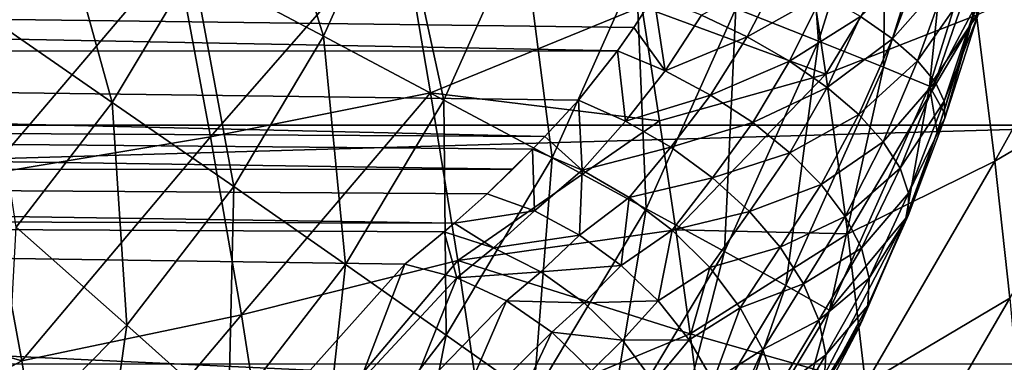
# Model space of a CAD drawing. Header units: metres. Extents: x -22 to 22, y 0 to 204.
# Tile 100 of 256: x 10.81 to 14.3, y 5.62 to 6.84. Entities that reach past the tile are written whole.
import ezdxf

# ---------------------------------------------------------------- set-up
doc = ezdxf.new("R2010")
doc.units = ezdxf.units.M
doc.layers.add('solid_002_SW0002_01', color=7, linetype='CONTINUOUS')

msp = doc.modelspace()

# ---------------------------------------------------------------- linework, layer by layer
at = {"layer": 'solid_002_SW0002_01'}
for points in [[(13.346768, 6.87567, 220.421997), (13.578125, 7.616883, 220.415924), (13.640259, 6.759698, 219.924713)], [(13.578125, 7.616883, 220.415924), (13.883158, 7.537892, 219.918335), (13.640259, 6.759698, 219.924713)], [(11.425946, 7.021702, 221.889709), (11.653777, 7.53069, 221.883728), (11.887742, 6.777588, 221.61763)], [(11.653777, 7.53069, 221.883728), (12.141104, 7.343612, 221.610977), (11.887742, 6.777588, 221.61763)], [(13.640259, 6.759698, 219.924713), (13.883158, 7.537892, 219.918335), (13.870355, 6.667344, 219.390488)], [(13.883158, 7.537892, 219.918335), (14.122446, 7.474988, 219.383865), (13.870355, 6.667344, 219.390488)], [(13.870355, 6.667344, 219.390488), (14.122446, 7.474988, 219.383865), (14.033114, 6.600188, 218.828461)], [(14.122446, 7.474988, 219.383865), (14.291891, 7.429247, 218.821671), (14.033114, 6.600188, 218.828461)], [(14.180125, 6.820624, 218.514084), (14.033114, 6.600188, 218.828461), (14.291891, 7.429247, 218.821671)], [(14.202389, 6.897983, 218.532684), (14.180125, 6.820624, 218.514084), (14.291891, 7.429247, 218.821671)], [(13.665679, 6.642474, 207.130341), (13.576507, 7.236551, 206.907593), (14.124356, 7.395607, 207.297867)], [(13.665679, 6.642474, 207.130341), (14.124356, 7.395607, 207.297867), (14.199225, 6.851418, 207.51178)], [(-15.110405, 7.343674, 223.814636), (-14.854128, 6.462326, 223.810013), (15.110405, 7.343673, 223.814636)], [(-14.854128, 6.462326, 223.810013), (14.854128, 6.462325, 223.810013), (15.110405, 7.343673, 223.814636)], [(11.887742, 6.777588, 221.61763), (12.141104, 7.343612, 221.610977), (12.313683, 6.551239, 221.279678)], [(12.141104, 7.343612, 221.610977), (12.590716, 7.170149, 221.272415), (12.313683, 6.551239, 221.279678)], [(10.683791, 6.857435, 222.097855), (10.936204, 7.279401, 222.091232), (11.13967, 6.543126, 221.897217)], [(10.936204, 7.279401, 222.091232), (11.425946, 7.021702, 221.889709), (11.13967, 6.543126, 221.897217)], [(13.665679, 6.642474, 207.130341), (13.014168, 6.882962, 206.632523), (13.576507, 7.236551, 206.907593)], [(14.288245, 7.217217, 218.586761), (14.180125, 6.820624, 218.514084), (14.202389, 6.897983, 218.532684)], [(14.204236, 6.850922, 218.34166), (14.180125, 6.820624, 218.514084), (14.288245, 7.217217, 218.586761)], [(11.486865, 6.420822, 205.97554), (11.365286, 7.075284, 205.786896), (12.160825, 7.193293, 206.118027)], [(11.486865, 6.420822, 205.97554), (12.160825, 7.193293, 206.118027), (12.266602, 6.576463, 206.301636)], [(12.266602, 6.576463, 206.301636), (12.160825, 7.193293, 206.118027), (13.014168, 6.882962, 206.632523)], [(12.313683, 6.551239, 221.279678), (12.590716, 7.170149, 221.272415), (12.696469, 6.346534, 220.881638)], [(12.590716, 7.170149, 221.272415), (12.994912, 7.013273, 220.87381), (12.696469, 6.346534, 220.881638)], [(10.696481, 6.288823, 205.689072), (10.558577, 6.975133, 205.492004), (11.365286, 7.075284, 205.786896)], [(10.696481, 6.288823, 205.689072), (11.365286, 7.075284, 205.786896), (11.486865, 6.420822, 205.97554)], [(13.788682, 6.846798, 217.493332), (13.901978, 6.767721, 217.606766), (14.00912, 7.052093, 217.707733)], [(13.901978, 6.767721, 217.606766), (14.099693, 6.993558, 217.847733), (14.00912, 7.052093, 217.707733)], [(14.264251, 6.335414, 207.751495), (14.199225, 6.851418, 207.51178), (14.673023, 7.070996, 207.925842)], [(14.264251, 6.335414, 207.751495), (14.673023, 7.070996, 207.925842), (14.723704, 6.605851, 208.145935)], [(11.13967, 6.543126, 221.897217), (11.425946, 7.021702, 221.889709), (11.569388, 6.245385, 221.625977)], [(11.425946, 7.021702, 221.889709), (11.887742, 6.777588, 221.61763), (11.569388, 6.245385, 221.625977)], [(12.696469, 6.346534, 220.881638), (12.994912, 7.013273, 220.87381), (13.029548, 6.166979, 220.430313)], [(12.994912, 7.013273, 220.87381), (13.346768, 6.87567, 220.421997), (13.029548, 6.166979, 220.430313)], [(12.928604, 6.726226, 217.109741), (0.000006, 6.976016, 216.746323), (0.000003, 6.718823, 216.573563)], [(12.986435, 6.808724, 217.159958), (13.057293, 6.918645, 217.218674), (0.000006, 6.976016, 216.746323)], [(12.928604, 6.726226, 217.109741), (12.986435, 6.808724, 217.159958), (0.000006, 6.976016, 216.746323)], [(13.225266, 6.852298, 217.211807), (13.387141, 6.775288, 217.23526), (13.504125, 6.998326, 217.342102)], [(13.387141, 6.775288, 217.23526), (13.654636, 6.924494, 217.40416), (13.504125, 6.998326, 217.342102)], [(13.901978, 6.767721, 217.606766), (13.990902, 6.689791, 217.740829), (14.099693, 6.993558, 217.847733)], [(13.990902, 6.689791, 217.740829), (14.163585, 6.939423, 218.003342), (14.099693, 6.993558, 217.847733)], [(13.990902, 6.689791, 217.740829), (14.052615, 6.615497, 217.891251), (14.163585, 6.939423, 218.003342)], [(14.052615, 6.615497, 217.891251), (14.198799, 6.891377, 218.169708), (14.163585, 6.939423, 218.003342)], [(13.096634, 6.654644, 217.092056), (13.057293, 6.918645, 217.218674), (12.986435, 6.808724, 217.159958)], [(13.096634, 6.654644, 217.092056), (13.225266, 6.852298, 217.211807), (13.057293, 6.918645, 217.218674)], [(13.387141, 6.775288, 217.23526), (13.537102, 6.688996, 217.287689), (13.654636, 6.924494, 217.40416)], [(13.537102, 6.688996, 217.287689), (13.788682, 6.846798, 217.493332), (13.654636, 6.924494, 217.40416)], [(12.266602, 6.576463, 206.301636), (13.014168, 6.882962, 206.632523), (13.077519, 6.477874, 206.777634)], [(13.665679, 6.642474, 207.130341), (13.077519, 6.477874, 206.777634), (13.014168, 6.882962, 206.632523)], [(13.029548, 6.166979, 220.430313), (13.346768, 6.87567, 220.421997), (13.307211, 6.015649, 219.933441)], [(13.346768, 6.87567, 220.421997), (13.640259, 6.759698, 219.924713), (13.307211, 6.015649, 219.933441)], [(14.052615, 6.615497, 217.891251), (14.085144, 6.547213, 218.053223), (14.198799, 6.891377, 218.169708)], [(14.085144, 6.547213, 218.053223), (14.204236, 6.850922, 218.34166), (14.198799, 6.891377, 218.169708)], [(10.683791, 6.857435, 222.097855), (11.13967, 6.543126, 221.897217), (10.798926, 6.101728, 221.906158)], [(13.096634, 6.654644, 217.092056), (13.387141, 6.775288, 217.23526), (13.225266, 6.852298, 217.211807)], [(13.537102, 6.688996, 217.287689), (13.670247, 6.596241, 217.367401), (13.788682, 6.846798, 217.493332)], [(13.743307, 6.078385, 207.382462), (13.665679, 6.642474, 207.130341), (14.199225, 6.851418, 207.51178)], [(13.670247, 6.596241, 217.367401), (13.901978, 6.767721, 217.606766), (13.788682, 6.846798, 217.493332)], [(13.743307, 6.078385, 207.382462), (14.199225, 6.851418, 207.51178), (14.264251, 6.335414, 207.751495)], [(14.085144, 6.547213, 218.053223), (14.087449, 6.487122, 218.221573), (14.204236, 6.850922, 218.34166)], [(14.087449, 6.487122, 218.221573), (14.180125, 6.820624, 218.514084), (14.204236, 6.850922, 218.34166)], [(13.096634, 6.654644, 217.092056), (12.986435, 6.808724, 217.159958), (12.928604, 6.726226, 217.109741)], [(14.180125, 6.820624, 218.514084), (14.083764, 6.509637, 218.417892), (14.033114, 6.600188, 218.828461)], [(14.180125, 6.820624, 218.514084), (14.059793, 6.43792, 218.390762), (14.083764, 6.509637, 218.417892)], [(14.087449, 6.487122, 218.221573), (14.059793, 6.43792, 218.390762), (14.180125, 6.820624, 218.514084)], [(11.569388, 6.245385, 221.625977), (11.887742, 6.777588, 221.61763), (11.965585, 5.969314, 221.288818)], [(11.887742, 6.777588, 221.61763), (12.313683, 6.551239, 221.279678), (11.965585, 5.969314, 221.288818)], [(13.096634, 6.654644, 217.092056), (13.257892, 6.569261, 217.104248), (13.387141, 6.775288, 217.23526)], [(13.257892, 6.569261, 217.104248), (13.537102, 6.688996, 217.287689), (13.387141, 6.775288, 217.23526)], [(13.670247, 6.596241, 217.367401), (13.782225, 6.500055, 217.471771), (13.901978, 6.767721, 217.606766)], [(13.782225, 6.500055, 217.471771), (13.990902, 6.689791, 217.740829), (13.901978, 6.767721, 217.606766)], [(13.307211, 6.015649, 219.933441), (13.640259, 6.759698, 219.924713), (13.524703, 5.895136, 219.399551)], [(13.640259, 6.759698, 219.924713), (13.870355, 6.667344, 219.390488), (13.524703, 5.895136, 219.399551)], [(12.928604, 6.726226, 217.109741), (0.000003, 6.718823, 216.573563), (12.789636, 6.55067, 216.982788)], [(0.000003, 6.718823, 216.573563), (12.670966, 6.422155, 216.869156), (12.789636, 6.55067, 216.982788)], [(0.000003, 6.718823, 216.573563), (0.000009, 6.491396, 216.363113), (12.670966, 6.422155, 216.869156)], [(12.956715, 6.47661, 216.954178), (12.928604, 6.726226, 217.109741), (12.789636, 6.55067, 216.982788)], [(12.956715, 6.47661, 216.954178), (13.096634, 6.654644, 217.092056), (12.928604, 6.726226, 217.109741)], [(13.257892, 6.569261, 217.104248), (13.407002, 6.471574, 217.145065), (13.537102, 6.688996, 217.287689)], [(13.407002, 6.471574, 217.145065), (13.670247, 6.596241, 217.367401), (13.537102, 6.688996, 217.287689)], [(13.524703, 5.895136, 219.399551), (13.870355, 6.667344, 219.390488), (13.678298, 5.807506, 218.837769)], [(13.870355, 6.667344, 219.390488), (14.033114, 6.600188, 218.828461), (13.678298, 5.807506, 218.837769)], [(13.782225, 6.500055, 217.471771), (13.869375, 6.403582, 217.597397), (13.990902, 6.689791, 217.740829)], [(13.869375, 6.403582, 217.597397), (14.052615, 6.615497, 217.891251), (13.990902, 6.689791, 217.740829)], [(12.956715, 6.47661, 216.954178), (13.257892, 6.569261, 217.104248), (13.096634, 6.654644, 217.092056)], [(13.665679, 6.642474, 207.130341), (13.134819, 6.092051, 206.933456), (13.077519, 6.477874, 206.777634)], [(13.743307, 6.078385, 207.382462), (13.134819, 6.092051, 206.933456), (13.665679, 6.642474, 207.130341)], [(13.407002, 6.471574, 217.145065), (13.538979, 6.364851, 217.21315), (13.670247, 6.596241, 217.367401)], [(13.538979, 6.364851, 217.21315), (13.782225, 6.500055, 217.471771), (13.670247, 6.596241, 217.367401)], [(13.949164, 6.133037, 218.252975), (13.678298, 5.807506, 218.837769), (14.033114, 6.600188, 218.828461)], [(13.869375, 6.403582, 217.597397), (13.92885, 6.309974, 217.740173), (14.052615, 6.615497, 217.891251)], [(13.92885, 6.309974, 217.740173), (14.085144, 6.547213, 218.053223), (14.052615, 6.615497, 217.891251)], [(14.059793, 6.43792, 218.390762), (13.949164, 6.133037, 218.252975), (14.033114, 6.600188, 218.828461)], [(14.083764, 6.509637, 218.417892), (14.059793, 6.43792, 218.390762), (14.033114, 6.600188, 218.828461)], [(14.317266, 5.850727, 208.020844), (14.264251, 6.335414, 207.751495), (14.723704, 6.605851, 208.145935)], [(11.59651, 5.791383, 206.193222), (11.486865, 6.420822, 205.97554), (12.266602, 6.576463, 206.301636)], [(11.59651, 5.791383, 206.193222), (12.266602, 6.576463, 206.301636), (12.362564, 5.983864, 206.512161)], [(12.362564, 5.983864, 206.512161), (12.266602, 6.576463, 206.301636), (13.077519, 6.477874, 206.777634)], [(12.956715, 6.47661, 216.954178), (13.116938, 6.384156, 216.953583), (13.257892, 6.569261, 217.104248)], [(13.116938, 6.384156, 216.953583), (13.407002, 6.471574, 217.145065), (13.257892, 6.569261, 217.104248)], [(10.798926, 6.101728, 221.906158), (11.13967, 6.543126, 221.897217), (11.190466, 5.754532, 221.635925)], [(11.13967, 6.543126, 221.897217), (11.569388, 6.245385, 221.625977), (11.190466, 5.754532, 221.635925)], [(11.965585, 5.969314, 221.288818), (12.313683, 6.551239, 221.279678), (12.321472, 5.71964, 220.891464)], [(12.313683, 6.551239, 221.279678), (12.696469, 6.346534, 220.881638), (12.321472, 5.71964, 220.891464)], [(12.802807, 6.303802, 216.78656), (12.789636, 6.55067, 216.982788), (12.670966, 6.422155, 216.869156)], [(12.802807, 6.303802, 216.78656), (12.956715, 6.47661, 216.954178), (12.789636, 6.55067, 216.982788)], [(13.92885, 6.309974, 217.740173), (13.958705, 6.222292, 217.895416), (14.085144, 6.547213, 218.053223)], [(13.958705, 6.222292, 217.895416), (14.087449, 6.487122, 218.221573), (14.085144, 6.547213, 218.053223)], [(0.000009, 6.491396, 216.363113), (-0.000038, 6.299197, 216.120026), (12.558261, 6.306994, 216.748947)], [(0.000009, 6.491396, 216.363113), (12.627637, 6.377028, 216.824371), (12.670966, 6.422155, 216.869156)], [(0.000009, 6.491396, 216.363113), (12.558261, 6.306994, 216.748947), (12.627637, 6.377028, 216.824371)], [(13.538979, 6.364851, 217.21315), (13.649407, 6.25266, 217.306213), (13.782225, 6.500055, 217.471771)], [(13.649407, 6.25266, 217.306213), (13.869375, 6.403582, 217.597397), (13.782225, 6.500055, 217.471771)], [(13.957965, 6.143401, 218.05809), (14.059793, 6.43792, 218.390762), (14.087449, 6.487122, 218.221573)], [(13.958705, 6.222292, 217.895416), (13.957965, 6.143401, 218.05809), (14.087449, 6.487122, 218.221573)], [(-14.854128, 6.462326, 223.810013), (-14.50243, 5.618332, 223.805603), (14.854128, 6.462325, 223.810013)], [(-14.50243, 5.618332, 223.805603), (14.50243, 5.618332, 223.805603), (14.854128, 6.462325, 223.810013)], [(12.362564, 5.983864, 206.512161), (13.077519, 6.477874, 206.777634), (13.134819, 6.092051, 206.933456)], [(12.802807, 6.303802, 216.78656), (13.116938, 6.384156, 216.953583), (12.956715, 6.47661, 216.954178)], [(13.116938, 6.384156, 216.953583), (13.26482, 6.276473, 216.981049), (13.407002, 6.471574, 217.145065)], [(13.26482, 6.276473, 216.981049), (13.538979, 6.364851, 217.21315), (13.407002, 6.471574, 217.145065)], [(10.819828, 5.628229, 205.916595), (10.696481, 6.288823, 205.689072), (11.486865, 6.420822, 205.97554)], [(10.819828, 5.628229, 205.916595), (11.486865, 6.420822, 205.97554), (11.59651, 5.791383, 206.193222)], [(12.802807, 6.303802, 216.78656), (12.670966, 6.422155, 216.869156), (12.627637, 6.377028, 216.824371)], [(13.957965, 6.143401, 218.05809), (13.949164, 6.133037, 218.252975), (14.059793, 6.43792, 218.390762)], [(12.802807, 6.303802, 216.78656), (12.969154, 6.206933, 216.776276), (13.116938, 6.384156, 216.953583)], [(12.969154, 6.206933, 216.776276), (13.26482, 6.276473, 216.981049), (13.116938, 6.384156, 216.953583)], [(13.649407, 6.25266, 217.306213), (13.734596, 6.138755, 217.421158), (13.869375, 6.403582, 217.597397)], [(13.734596, 6.138755, 217.421158), (13.92885, 6.309974, 217.740173), (13.869375, 6.403582, 217.597397)], [(12.321472, 5.71964, 220.891464), (12.696469, 6.346534, 220.881638), (12.630956, 5.500641, 220.440765)], [(12.466833, 6.219962, 216.643433), (12.627637, 6.377028, 216.824371), (12.558261, 6.306994, 216.748947)], [(12.634599, 6.159268, 216.602859), (12.627637, 6.377028, 216.824371), (12.466833, 6.219962, 216.643433)], [(12.634599, 6.159268, 216.602859), (12.802807, 6.303802, 216.78656), (12.627637, 6.377028, 216.824371)], [(12.696469, 6.346534, 220.881638), (13.029548, 6.166979, 220.430313), (12.630956, 5.500641, 220.440765)], [(13.26482, 6.276473, 216.981049), (13.395302, 6.157244, 217.035629), (13.538979, 6.364851, 217.21315)], [(13.395302, 6.157244, 217.035629), (13.649407, 6.25266, 217.306213), (13.538979, 6.364851, 217.21315)], [(13.734596, 6.138755, 217.421158), (13.791694, 6.026944, 217.554138), (13.92885, 6.309974, 217.740173)], [(13.806844, 5.547435, 207.668381), (13.743307, 6.078385, 207.382462), (14.264251, 6.335414, 207.751495)], [(13.791694, 6.026944, 217.554138), (13.958705, 6.222292, 217.895416), (13.92885, 6.309974, 217.740173)], [(13.806844, 5.547435, 207.668381), (14.264251, 6.335414, 207.751495), (14.317266, 5.850727, 208.020844)], [(-0.000038, 6.299197, 216.120026), (12.466833, 6.219962, 216.643433), (12.558261, 6.306994, 216.748947)], [(-0.000038, 6.299197, 216.120026), (0, 6.146846, 215.850128), (12.350523, 6.116025, 216.495544)], [(-0.000038, 6.299197, 216.120026), (12.350523, 6.116025, 216.495544), (12.466833, 6.219962, 216.643433)], [(9.947576, 5.880929, 205.528427), (10.696481, 6.288823, 205.689072), (10.819828, 5.628229, 205.916595)], [(12.634599, 6.159268, 216.602859), (12.793936, 6.07287, 216.582138), (12.802807, 6.303802, 216.78656)], [(12.793936, 6.07287, 216.582138), (12.969154, 6.206933, 216.776276), (12.802807, 6.303802, 216.78656)], [(12.969154, 6.206933, 216.776276), (13.121656, 6.09041, 216.794327), (13.26482, 6.276473, 216.981049)], [(13.121656, 6.09041, 216.794327), (13.395302, 6.157244, 217.035629), (13.26482, 6.276473, 216.981049)], [(11.190466, 5.754532, 221.635925), (11.569388, 6.245385, 221.625977), (11.551263, 5.432603, 221.299683)], [(11.569388, 6.245385, 221.625977), (11.965585, 5.969314, 221.288818), (11.551263, 5.432603, 221.299683)], [(13.395302, 6.157244, 217.035629), (13.503919, 6.03055, 217.115448), (13.649407, 6.25266, 217.306213)], [(13.503919, 6.03055, 217.115448), (13.734596, 6.138755, 217.421158), (13.649407, 6.25266, 217.306213)], [(12.634599, 6.159268, 216.602859), (12.466833, 6.219962, 216.643433), (12.350523, 6.116025, 216.495544)], [(12.793936, 6.07287, 216.582138), (12.941429, 5.965524, 216.584396), (12.969154, 6.206933, 216.776276)], [(12.941429, 5.965524, 216.584396), (13.121656, 6.09041, 216.794327), (12.969154, 6.206933, 216.776276)], [(13.791694, 6.026944, 217.554138), (13.818792, 5.920967, 217.700684), (13.958705, 6.222292, 217.895416)], [(13.818792, 5.920967, 217.700684), (13.957965, 6.143401, 218.05809), (13.958705, 6.222292, 217.895416)], [(11.84024, 5.595761, 215.401962), (12.174784, 5.970963, 216.22731), (0, 6.146846, 215.850128)], [(12.31429, 6.084624, 216.444885), (0, 6.146846, 215.850128), (12.174784, 5.970963, 216.22731)], [(11.702581, 5.457106, 215.096085), (11.84024, 5.595761, 215.401962), (0, 6.146846, 215.850128)], [(11.461799, 5.233446, 214.601517), (11.702581, 5.457106, 215.096085), (0, 6.146846, 215.850128)], [(11.179029, 4.997515, 214.078049), (11.461799, 5.233446, 214.601517), (0, 6.146846, 215.850128)], [(11.031988, 4.885131, 213.827927), (11.179029, 4.997515, 214.078049), (0, 6.146846, 215.850128)], [(10.60453, 4.594283, 213.177719), (11.031988, 4.885131, 213.827927), (0, 6.146846, 215.850128)], [(12.31429, 6.084624, 216.444885), (12.350523, 6.116025, 216.495544), (0, 6.146846, 215.850128)], [(12.489477, 6.028939, 216.399139), (12.634599, 6.159268, 216.602859), (12.350523, 6.116025, 216.495544)], [(12.489477, 6.028939, 216.399139), (12.793936, 6.07287, 216.582138), (12.634599, 6.159268, 216.602859)], [(12.630956, 5.500641, 220.440765), (13.029548, 6.166979, 220.430313), (12.888734, 5.316068, 219.944427)], [(13.029548, 6.166979, 220.430313), (13.307211, 6.015649, 219.933441), (12.888734, 5.316068, 219.944427)], [(13.121656, 6.09041, 216.794327), (13.254646, 5.958561, 216.840057), (13.395302, 6.157244, 217.035629)], [(13.254646, 5.958561, 216.840057), (13.503919, 6.03055, 217.115448), (13.395302, 6.157244, 217.035629)], [(13.503919, 6.03055, 217.115448), (13.586952, 5.900726, 217.217773), (13.734596, 6.138755, 217.421158)], [(13.586952, 5.900726, 217.217773), (13.791694, 6.026944, 217.554138), (13.734596, 6.138755, 217.421158)], [(13.814985, 5.824368, 217.855927), (13.927094, 6.076973, 218.223389), (13.957965, 6.143401, 218.05809)], [(13.818792, 5.920967, 217.700684), (13.814985, 5.824368, 217.855927), (13.957965, 6.143401, 218.05809)], [(13.957965, 6.143401, 218.05809), (13.927094, 6.076973, 218.223389), (13.949164, 6.133037, 218.252975)], [(10.798926, 6.101728, 221.906158), (11.190466, 5.754532, 221.635925), (10.756314, 5.311869, 221.647308)], [(12.489477, 6.028939, 216.399139), (12.350523, 6.116025, 216.495544), (12.31429, 6.084624, 216.444885)], [(13.949164, 6.133037, 218.252975), (13.563424, 5.391328, 218.263016), (13.678298, 5.807506, 218.837769)], [(13.796179, 5.773682, 218.03772), (13.563424, 5.391328, 218.263016), (13.949164, 6.133037, 218.252975)], [(13.796179, 5.773682, 218.03772), (13.949164, 6.133037, 218.252975), (13.927094, 6.076973, 218.223389)], [(12.358877, 5.922482, 216.180267), (12.31429, 6.084624, 216.444885), (12.174784, 5.970963, 216.22731)], [(12.358877, 5.922482, 216.180267), (12.489477, 6.028939, 216.399139), (12.31429, 6.084624, 216.444885)], [(12.362564, 5.983864, 206.512161), (13.134819, 6.092051, 206.933456), (13.185737, 5.724547, 207.101089)], [(12.489477, 6.028939, 216.399139), (12.656701, 5.943942, 216.372589), (12.793936, 6.07287, 216.582138)], [(12.656701, 5.943942, 216.372589), (12.941429, 5.965524, 216.584396), (12.793936, 6.07287, 216.582138)], [(12.941429, 5.965524, 216.584396), (13.072168, 5.840804, 216.609589), (13.121656, 6.09041, 216.794327)], [(13.072168, 5.840804, 216.609589), (13.254646, 5.958561, 216.840057), (13.121656, 6.09041, 216.794327)], [(13.743307, 6.078385, 207.382462), (13.185737, 5.724547, 207.101089), (13.134819, 6.092051, 206.933456)], [(13.806844, 5.547435, 207.668381), (13.185737, 5.724547, 207.101089), (13.743307, 6.078385, 207.382462)], [(13.814985, 5.824368, 217.855927), (13.796179, 5.773682, 218.03772), (13.927094, 6.076973, 218.223389)], [(12.358877, 5.922482, 216.180267), (12.656701, 5.943942, 216.372589), (12.489477, 6.028939, 216.399139)], [(12.888734, 5.316068, 219.944427), (13.307211, 6.015649, 219.933441), (13.090389, 5.169082, 219.41095)], [(13.307211, 6.015649, 219.933441), (13.524703, 5.895136, 219.399551), (13.090389, 5.169082, 219.41095)], [(13.254646, 5.958561, 216.840057), (13.363182, 5.816288, 216.911728), (13.503919, 6.03055, 217.115448)], [(13.363182, 5.816288, 216.911728), (13.586952, 5.900726, 217.217773), (13.503919, 6.03055, 217.115448)], [(13.586952, 5.900726, 217.217773), (13.641562, 5.772215, 217.339096), (13.791694, 6.026944, 217.554138)], [(13.641562, 5.772215, 217.339096), (13.818792, 5.920967, 217.700684), (13.791694, 6.026944, 217.554138)], [(11.551263, 5.432603, 221.299683), (11.965585, 5.969314, 221.288818), (11.875135, 5.141458, 220.903183)], [(11.691164, 5.189082, 206.444366), (11.59651, 5.791383, 206.193222), (12.362564, 5.983864, 206.512161)], [(11.691164, 5.189082, 206.444366), (12.362564, 5.983864, 206.512161), (12.446201, 5.417757, 206.753693)], [(12.014961, 5.551312, 215.358078), (12.174784, 5.970963, 216.22731), (11.84024, 5.595761, 215.401962)], [(11.965585, 5.969314, 221.288818), (12.321472, 5.71964, 220.891464), (11.875135, 5.141458, 220.903183)], [(12.014961, 5.551312, 215.358078), (12.358877, 5.922482, 216.180267), (12.174784, 5.970963, 216.22731)], [(12.446201, 5.417757, 206.753693), (12.362564, 5.983864, 206.512161), (13.185737, 5.724547, 207.101089)], [(12.656701, 5.943942, 216.372589), (12.810631, 5.833602, 216.367706), (12.941429, 5.965524, 216.584396)], [(12.810631, 5.833602, 216.367706), (13.072168, 5.840804, 216.609589), (12.941429, 5.965524, 216.584396)], [(12.358877, 5.922482, 216.180267), (12.534885, 5.841025, 216.15126), (12.656701, 5.943942, 216.372589)], [(12.534885, 5.841025, 216.15126), (12.810631, 5.833602, 216.367706), (12.656701, 5.943942, 216.372589)], [(13.072168, 5.840804, 216.609589), (13.181805, 5.70286, 216.656845), (13.254646, 5.958561, 216.840057)], [(13.181805, 5.70286, 216.656845), (13.363182, 5.816288, 216.911728), (13.254646, 5.958561, 216.840057)], [(12.014961, 5.551312, 215.358078), (12.179088, 5.473474, 215.321762), (12.358877, 5.922482, 216.180267)], [(12.179088, 5.473474, 215.321762), (12.534885, 5.841025, 216.15126), (12.358877, 5.922482, 216.180267)], [(13.090389, 5.169082, 219.41095), (13.524703, 5.895136, 219.399551), (13.23247, 5.062201, 218.849457)], [(13.524703, 5.895136, 219.399551), (13.678298, 5.807506, 218.837769), (13.23247, 5.062201, 218.849457)], [(13.363182, 5.816288, 216.911728), (13.443232, 5.668875, 217.006714), (13.586952, 5.900726, 217.217773)], [(13.443232, 5.668875, 217.006714), (13.641562, 5.772215, 217.339096), (13.586952, 5.900726, 217.217773)], [(13.641562, 5.772215, 217.339096), (13.665881, 5.649415, 217.475296), (13.818792, 5.920967, 217.700684)], [(13.665881, 5.649415, 217.475296), (13.814985, 5.824368, 217.855927), (13.818792, 5.920967, 217.700684)], [(10.069698, 5.227117, 205.771591), (9.947576, 5.880929, 205.528427), (10.819828, 5.628229, 205.916595)], [(12.179088, 5.473474, 215.321762), (12.33082, 5.368878, 215.302994), (12.534885, 5.841025, 216.15126)], [(12.33082, 5.368878, 215.302994), (12.696039, 5.729725, 216.141434), (12.534885, 5.841025, 216.15126)], [(12.534885, 5.841025, 216.15126), (12.696039, 5.729725, 216.141434), (12.810631, 5.833602, 216.367706)], [(12.696039, 5.729725, 216.141434), (12.945742, 5.701882, 216.384659), (12.810631, 5.833602, 216.367706)], [(12.810631, 5.833602, 216.367706), (12.945742, 5.701882, 216.384659), (13.072168, 5.840804, 216.609589)], [(12.945742, 5.701882, 216.384659), (13.181805, 5.70286, 216.656845), (13.072168, 5.840804, 216.609589)], [(13.659075, 5.536527, 217.621674), (13.781618, 5.742844, 218.016235), (13.814985, 5.824368, 217.855927)], [(13.665881, 5.649415, 217.475296), (13.659075, 5.536527, 217.621674), (13.814985, 5.824368, 217.855927)], [(13.814985, 5.824368, 217.855927), (13.781618, 5.742844, 218.016235), (13.796179, 5.773682, 218.03772)], [(13.854677, 5.05297, 207.992554), (13.806844, 5.547435, 207.668381), (14.317266, 5.850727, 208.020844)], [(13.854677, 5.05297, 207.992554), (14.317266, 5.850727, 208.020844), (14.356911, 5.400616, 208.323715)], [(10.924889, 4.995316, 206.179153), (10.819828, 5.628229, 205.916595), (11.59651, 5.791383, 206.193222)], [(10.924889, 4.995316, 206.179153), (11.59651, 5.791383, 206.193222), (11.691164, 5.189082, 206.444366)], [(13.181805, 5.70286, 216.656845), (13.266687, 5.556283, 216.724609), (13.363182, 5.816288, 216.911728)], [(13.563424, 5.391328, 218.263016), (13.23247, 5.062201, 218.849457), (13.678298, 5.807506, 218.837769)], [(13.266687, 5.556283, 216.724609), (13.443232, 5.668875, 217.006714), (13.363182, 5.816288, 216.911728)], [(10.756314, 5.311869, 221.647308), (11.190466, 5.754532, 221.635925), (11.076554, 4.948588, 221.312134)], [(11.190466, 5.754532, 221.635925), (11.551263, 5.432603, 221.299683), (11.076554, 4.948588, 221.312134)], [(13.443232, 5.668875, 217.006714), (13.491819, 5.521801, 217.121475), (13.641562, 5.772215, 217.339096)], [(13.491819, 5.521801, 217.121475), (13.665881, 5.649415, 217.475296), (13.641562, 5.772215, 217.339096)], [(13.796179, 5.773682, 218.03772), (13.781618, 5.742844, 218.016235), (13.563424, 5.391328, 218.263016)], [(11.875135, 5.141458, 220.903183), (12.321472, 5.71964, 220.891464), (12.156537, 4.886081, 220.453217)], [(12.321472, 5.71964, 220.891464), (12.630956, 5.500641, 220.440765), (12.156537, 4.886081, 220.453217)], [(12.33082, 5.368878, 215.302994), (12.464952, 5.241116, 215.302414), (12.696039, 5.729725, 216.141434)], [(12.446201, 5.417757, 206.753693), (13.185737, 5.724547, 207.101089), (13.229831, 5.376384, 207.280655)], [(12.464952, 5.241116, 215.302414), (12.836141, 5.592862, 216.151169), (12.696039, 5.729725, 216.141434)], [(12.696039, 5.729725, 216.141434), (12.836141, 5.592862, 216.151169), (12.945742, 5.701882, 216.384659)], [(13.806844, 5.547435, 207.668381), (13.229831, 5.376384, 207.280655), (13.185737, 5.724547, 207.101089)], [(13.781618, 5.742844, 218.016235), (13.621385, 5.437408, 217.773254), (13.563424, 5.391328, 218.263016)], [(13.659075, 5.536527, 217.621674), (13.621385, 5.437408, 217.773254), (13.781618, 5.742844, 218.016235)], [(12.836141, 5.592862, 216.151169), (13.057183, 5.553508, 216.422852), (12.945742, 5.701882, 216.384659)], [(12.945742, 5.701882, 216.384659), (13.057183, 5.553508, 216.422852), (13.181805, 5.70286, 216.656845)], [(13.057183, 5.553508, 216.422852), (13.266687, 5.556283, 216.724609), (13.181805, 5.70286, 216.656845)], [(13.266687, 5.556283, 216.724609), (13.323993, 5.405951, 216.810623), (13.443232, 5.668875, 217.006714)], [(13.323993, 5.405951, 216.810623), (13.491819, 5.521801, 217.121475), (13.443232, 5.668875, 217.006714)], [(13.491819, 5.521801, 217.121475), (13.507139, 5.380532, 217.25174), (13.665881, 5.649415, 217.475296)], [(13.507139, 5.380532, 217.25174), (13.659075, 5.536527, 217.621674), (13.665881, 5.649415, 217.475296)], [(10.069698, 5.227117, 205.771591), (10.819828, 5.628229, 205.916595), (10.924889, 4.995316, 206.179153)]]:
    msp.add_3dface(points, dxfattribs=at)

doc.saveas('drawing.dxf')
